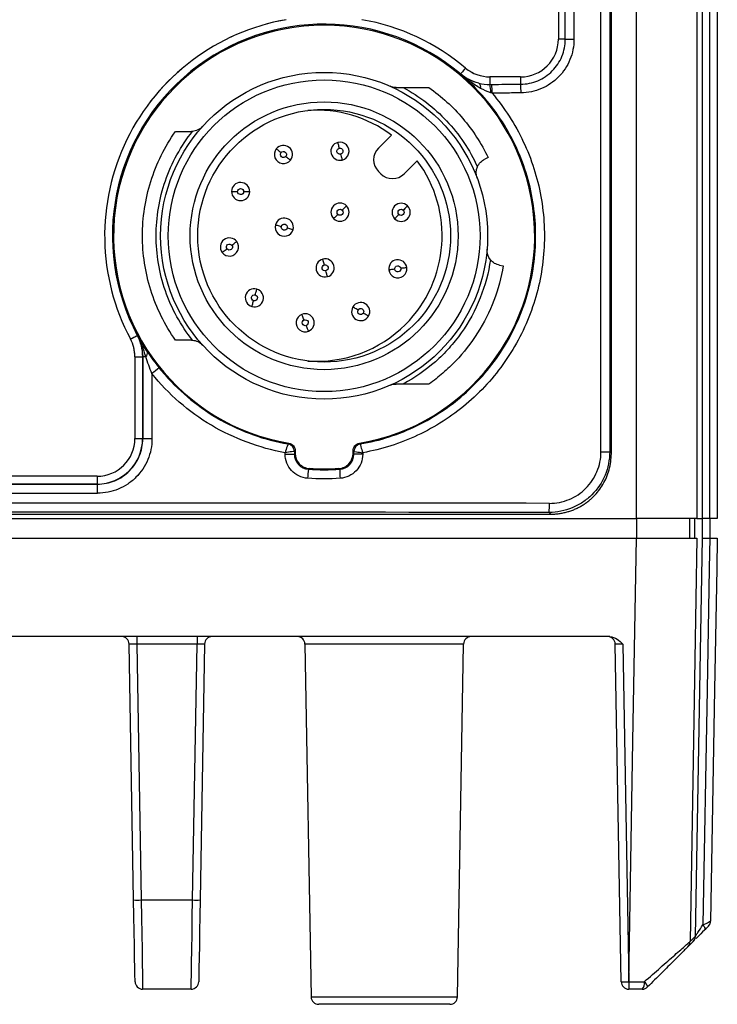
# Model space of a CAD drawing. Header units: millimetres. Extents: x 10 to 272, y 8 to 208.
# Tile 40 of 45: x 169 to 180, y 88 to 104. Entities that reach past the tile are written whole.
import ezdxf

# ---------------------------------------------------------------- set-up
doc = ezdxf.new("R2010")
doc.units = ezdxf.units.MM
doc.linetypes.add('HIDDEN', pattern=[1.905, 1.27, -0.635])

msp = doc.modelspace()

# ---------------------------------------------------------------- linework, layer by layer
at = {"color": 7, "linetype": 'Continuous', "lineweight": 25}
for p, q in [((178.798, 96.254), (178.798, 108.079)), ((179.798, 108.079), (179.798, 96.254)), ((179.887, 96.254), (179.887, 108.079)), ((180.009, 96.254), (180.009, 108.079)), ((180.133, 108.079), (180.133, 96.254)), ((178.384, 97.329), (178.384, 107.079)), ((178.212, 97.357), (178.212, 107.051)), ((178.356, 107.051), (178.356, 97.357)), ((177.509, 106.829), (177.509, 104.179)), ((177.623, 104.176), (177.623, 106.831)), ((177.766, 106.831), (177.766, 104.176)), ((177.623, 104.176), (177.509, 104.176)), ((177.623, 104.176), (177.766, 104.176)), ((176.378, 103.554), (176.378, 103.43)), ((176.884, 103.554), (176.379, 103.554)), ((176.886, 103.554), (176.886, 103.433)), ((174.539, 102.378), (174.753, 102.593)), ((176.348, 102.22), (176.293, 102.194)), ((175.178, 102.168), (174.963, 101.954)), ((174.574, 101.954), (174.539, 101.989)), ((176.539, 100.444), (176.599, 100.434)), ((170.515, 98.929), (170.515, 97.579)), ((170.515, 98.929), (170.643, 98.929)), ((170.643, 98.929), (170.643, 97.576)), ((170.644, 97.575), (170.644, 98.93)), ((170.695, 98.93), (170.644, 98.93)), ((170.797, 98.651), (170.797, 97.575)), ((170.515, 97.576), (170.643, 97.576)), ((170.643, 97.576), (170.644, 97.575)), ((170.797, 97.575), (170.644, 97.575)), ((172.995, 97.32), (172.995, 97.344)), ((172.995, 97.32), (173.148, 97.32)), ((173.148, 97.365), (173.148, 97.32)), ((173.162, 97.376), (173.162, 97.333)), ((174.118, 97.333), (174.118, 97.376)), ((174.132, 97.32), (174.132, 97.365)), ((174.278, 97.32), (174.132, 97.32)), ((174.278, 97.344), (174.278, 97.32)), ((178.212, 97.357), (178.356, 97.357)), ((178.356, 97.357), (178.384, 97.329)), ((169.893, 96.826), (160.125, 96.826)), ((169.89, 96.954), (160.128, 96.954)), ((169.893, 96.954), (169.893, 96.826)), ((169.894, 96.824), (169.893, 96.826)), ((152.634, 96.329), (177.384, 96.329)), ((177.384, 96.329), (177.355, 96.357)), ((177.384, 96.329), (177.384, 96.329)), ((151.219, 96.254), (178.798, 96.254)), ((179.798, 96.254), (178.798, 96.254)), ((178.805, 95.929), (178.805, 96.254)), ((179.68, 95.929), (179.68, 96.254)), ((179.762, 95.929), (179.762, 96.254)), ((179.798, 96.254), (179.887, 96.254)), ((179.884, 96.254), (179.884, 95.929)), ((180.009, 96.254), (179.887, 96.254)), ((180.008, 96.254), (180.008, 95.929)), ((180.133, 96.254), (180.009, 96.254)), ((151.219, 95.929), (178.798, 95.929)), ((179.772, 89.348), (179.887, 95.929)), ((178.358, 94.304), (151.659, 94.304)), ((170.545, 94.304), (170.545, 94.181)), ((171.541, 94.304), (171.541, 94.181)), ((170.494, 89.953), (170.42, 94.181)), ((171.541, 94.181), (170.545, 94.181)), ((170.545, 94.181), (170.619, 89.953)), ((171.467, 89.953), (171.541, 94.181)), ((171.666, 94.181), (171.592, 89.953)), ((173.323, 94.181), (173.425, 88.352)), ((175.944, 94.181), (173.323, 94.181)), ((175.842, 88.352), (175.944, 94.181)), ((178.546, 88.602), (178.448, 94.181)), ((178.573, 94.181), (178.671, 88.602)), ((170.619, 89.953), (171.467, 89.953)), ((179.735, 89.268), (179.647, 89.18)), ((178.671, 88.602), (178.673, 88.602)), ((178.671, 88.602), (178.671, 88.479)), ((178.673, 88.602), (178.673, 88.479)), ((171.443, 88.479), (170.642, 88.479)), ((173.425, 88.352), (175.842, 88.352)), ((178.673, 88.479), (178.671, 88.479)), ((175.717, 88.229), (173.55, 88.229))]:
    msp.add_line(p, q, dxfattribs=at)
at = {"color": 7, "linetype": 'HIDDEN', "lineweight": 18}
for p, q in [((177.509, 106.829), (177.509, 104.179)), ((176.884, 103.554), (176.379, 103.554)), ((170.515, 98.929), (170.515, 97.579)), ((169.89, 96.954), (160.128, 96.954))]:
    msp.add_line(p, q, dxfattribs=at)
at = {"color": 7, "linetype": 'Continuous', "lineweight": 25, "flags": 128}
for points in [[(175.976, 103.7), (175.972, 103.695), (175.954, 103.674), (175.938, 103.654), (175.923, 103.637), (175.911, 103.623), (175.902, 103.612), (175.896, 103.605), (175.894, 103.603)], [(175.892, 103.599), (175.894, 103.601), (175.894, 103.603)], [(172.85, 102.365), (172.852, 102.364), (172.856, 102.36), (172.863, 102.355), (172.873, 102.347), (172.885, 102.338), (172.898, 102.327), (172.913, 102.315), (172.928, 102.303)], [(173.865, 102.472), (173.865, 102.47), (173.867, 102.464), (173.869, 102.455), (173.872, 102.443), (173.876, 102.428), (173.88, 102.412), (173.884, 102.393), (173.889, 102.375)], [(173.007, 102.241), (173.022, 102.229), (173.037, 102.217), (173.05, 102.206), (173.062, 102.197), (173.072, 102.189), (173.079, 102.184), (173.084, 102.18), (173.085, 102.179)], [(173.913, 102.278), (173.918, 102.259), (173.923, 102.24), (173.927, 102.224), (173.93, 102.209), (173.933, 102.197), (173.936, 102.188), (173.937, 102.182), (173.937, 102.181)], [(172.111, 101.661), (172.113, 101.661), (172.119, 101.661), (172.128, 101.661), (172.14, 101.661), (172.156, 101.661), (172.173, 101.66), (172.192, 101.66), (172.211, 101.66)], [(172.311, 101.659), (172.331, 101.658), (172.349, 101.658), (172.367, 101.658), (172.382, 101.658), (172.394, 101.658), (172.404, 101.657), (172.409, 101.657), (172.411, 101.657)], [(174.009, 101.424), (174.007, 101.422), (174.003, 101.418), (173.997, 101.412), (173.988, 101.403), (173.977, 101.392), (173.965, 101.38), (173.952, 101.367), (173.938, 101.353)], [(175.017, 101.422), (175.016, 101.421), (175.012, 101.417), (175.005, 101.41), (174.996, 101.402), (174.986, 101.391), (174.973, 101.379), (174.96, 101.365), (174.946, 101.352)], [(173.867, 101.282), (173.853, 101.269), (173.84, 101.255), (173.828, 101.243), (173.817, 101.232), (173.808, 101.224), (173.802, 101.217), (173.798, 101.213), (173.797, 101.212)], [(174.876, 101.281), (174.862, 101.267), (174.849, 101.254), (174.836, 101.242), (174.826, 101.231), (174.817, 101.222), (174.81, 101.216), (174.806, 101.212), (174.805, 101.21)], [(172.838, 101.11), (172.839, 101.109), (172.845, 101.108), (172.854, 101.106), (172.866, 101.102), (172.88, 101.098), (172.897, 101.094), (172.915, 101.089), (172.934, 101.084)], [(173.031, 101.058), (173.05, 101.053), (173.068, 101.048), (173.084, 101.044), (173.099, 101.04), (173.111, 101.037), (173.12, 101.034), (173.125, 101.033), (173.127, 101.032)], [(172.116, 100.773), (172.131, 100.784), (172.146, 100.796), (172.16, 100.806), (172.172, 100.815), (172.182, 100.823), (172.19, 100.828), (172.194, 100.832), (172.196, 100.833)], [(171.956, 100.653), (171.957, 100.654), (171.962, 100.657), (171.969, 100.663), (171.979, 100.67), (171.991, 100.679), (172.005, 100.69), (172.02, 100.701), (172.036, 100.713)], [(173.643, 100.446), (173.638, 100.465), (173.633, 100.483), (173.629, 100.499), (173.625, 100.514), (173.622, 100.526), (173.619, 100.535), (173.618, 100.541), (173.617, 100.542)], [(175.006, 100.402), (175.004, 100.402), (174.998, 100.401), (174.989, 100.4), (174.977, 100.398), (174.962, 100.396), (174.944, 100.394), (174.926, 100.392), (174.907, 100.389)], [(173.695, 100.253), (173.694, 100.254), (173.693, 100.26), (173.691, 100.269), (173.687, 100.281), (173.683, 100.296), (173.679, 100.312), (173.674, 100.33), (173.669, 100.349)], [(174.807, 100.376), (174.788, 100.374), (174.769, 100.371), (174.752, 100.369), (174.737, 100.367), (174.725, 100.366), (174.716, 100.364), (174.71, 100.364), (174.708, 100.363)], [(172.502, 99.952), (172.507, 99.97), (172.512, 99.989), (172.517, 100.005), (172.521, 100.02), (172.524, 100.032), (172.526, 100.041), (172.528, 100.046), (172.528, 100.048)], [(172.448, 99.759), (172.449, 99.761), (172.45, 99.766), (172.453, 99.775), (172.456, 99.787), (172.46, 99.802), (172.465, 99.818), (172.47, 99.836), (172.475, 99.855)], [(174.201, 99.701), (174.184, 99.711), (174.168, 99.721), (174.153, 99.729), (174.14, 99.737), (174.129, 99.743), (174.121, 99.748), (174.116, 99.751), (174.115, 99.752)], [(173.309, 99.537), (173.301, 99.555), (173.294, 99.573), (173.288, 99.589), (173.282, 99.603), (173.277, 99.614), (173.274, 99.623), (173.272, 99.628), (173.271, 99.63)], [(174.374, 99.601), (174.372, 99.602), (174.367, 99.604), (174.359, 99.609), (174.348, 99.615), (174.335, 99.623), (174.32, 99.632), (174.304, 99.641), (174.287, 99.651)], [(173.384, 99.352), (173.383, 99.354), (173.381, 99.359), (173.378, 99.367), (173.373, 99.379), (173.367, 99.393), (173.361, 99.409), (173.354, 99.426), (173.346, 99.444)], [(170.442, 99.222), (170.447, 99.225), (170.472, 99.239), (170.495, 99.251), (170.515, 99.261), (170.531, 99.27), (170.544, 99.277), (170.551, 99.281), (170.554, 99.282)], [(170.554, 99.282), (170.555, 99.283), (170.556, 99.283)], [(170.644, 98.93), (170.643, 98.93), (170.643, 98.929)], [(173.045, 97.488), (173.046, 97.49), (173.058, 97.5)], [(174.222, 97.5), (174.227, 97.496), (174.236, 97.488)], [(173.162, 97.376), (173.154, 97.37), (173.148, 97.365)], [(173.148, 97.32), (173.154, 97.325), (173.162, 97.333)], [(174.132, 97.365), (174.126, 97.369), (174.118, 97.376)], [(174.118, 97.333), (174.127, 97.325), (174.132, 97.32)], [(173.396, 97.083), (173.386, 97.075), (173.381, 97.071)], [(173.899, 97.07), (173.892, 97.076), (173.884, 97.083)], [(178.673, 88.602), (178.741, 92.579), (178.798, 95.929)], [(179.798, 95.929), (179.764, 93.929), (179.684, 89.266)], [(180.009, 95.929), (180, 95.429), (179.965, 93.429), (179.897, 89.541)], [(180.133, 95.929), (180.124, 95.429), (180.089, 93.429), (180.023, 89.605)], [(170.517, 88.602), (170.517, 88.627), (170.515, 88.704), (170.513, 88.828), (170.51, 88.996), (170.507, 89.2), (170.503, 89.434), (170.498, 89.688), (170.494, 89.953)], [(170.619, 89.953), (170.623, 89.664), (170.628, 89.387), (170.632, 89.132), (170.635, 88.909), (170.638, 88.726), (170.64, 88.59), (170.642, 88.507), (170.642, 88.479)], [(171.443, 88.479), (171.444, 88.507), (171.445, 88.59), (171.447, 88.726), (171.45, 88.909), (171.454, 89.132), (171.458, 89.387), (171.462, 89.664), (171.467, 89.953)], [(171.592, 89.953), (171.587, 89.688), (171.583, 89.434), (171.579, 89.2), (171.575, 88.996), (171.572, 88.828), (171.57, 88.704), (171.569, 88.627), (171.568, 88.602)], [(179.897, 89.541), (179.907, 89.527), (179.915, 89.514), (179.921, 89.501), (179.926, 89.489), (179.928, 89.478), (179.928, 89.469), (179.927, 89.461), (179.923, 89.455)]]:
    msp.add_lwpolyline(points, dxfattribs=at)
at = {"color": 7, "linetype": 'Continuous', "lineweight": 25}
for radius in [2.7, 2.575, 2.213, 2.088]:
    msp.add_circle((173.64, 100.929), radius, dxfattribs=at)
for centre, radius, start, end in [((173.64, 100.929), 3.625, 99.9282, 208.0725), ((173.64, 100.929), 3.625, 49.8808, 80.0718), ((173.64, 100.929), 3.497, 49.8676, 208.0815), ((173.64, 100.929), 3.478, 279.6388, 260.3612), ((176.884, 104.179), 0.625, 270, 0), ((176.379, 104.179), 0.625, 229.8808, 270), ((176.143, 103.382), 0.0837, 347.9123, 53.2254), ((175.794, 103.3), 0.598, 359.2327, 12.5648), ((174.692, 103.296), 1.722, 359.6462, 4.4948), ((175.079, 103.292), 1.813, 359.9292, 4.4584), ((173.514, 100.929), 2.075, 53.3129, 93.9316), ((172.968, 102.272), 0.15, 141.625, 321.625), ((172.968, 102.272), 0.15, 321.625, 141.625), ((173.901, 102.326), 0.15, 104, 284), ((173.901, 102.326), 0.15, 284, 104), ((174.733, 102.184), 0.275, 135, 225), ((173.514, 100.929), 2.075, 315, 36.6871), ((174.769, 102.149), 0.275, 225, 315), ((172.261, 101.659), 0.15, 359.25, 179.25), ((172.261, 101.659), 0.15, 179.25, 359.25), ((173.903, 101.318), 0.15, 45, 225), ((173.903, 101.318), 0.15, 225, 45), ((174.911, 101.316), 0.15, 45, 225), ((174.911, 101.316), 0.15, 225, 45), ((172.982, 101.071), 0.15, 345, 165), ((172.982, 101.071), 0.15, 165, 345), ((172.076, 100.743), 0.15, 36.875, 216.875), ((172.076, 100.743), 0.15, 216.875, 36.875), ((173.656, 100.398), 0.15, 105, 285), ((173.656, 100.398), 0.15, 285, 105), ((174.857, 100.383), 0.15, 7.375, 187.375), ((174.857, 100.383), 0.15, 187.375, 7.375), ((172.488, 99.903), 0.15, 74.5, 254.5), ((172.488, 99.903), 0.15, 254.5, 74.5), ((174.244, 99.676), 0.15, 149.75, 329.75), ((174.244, 99.676), 0.15, 329.75, 149.75), ((173.328, 99.491), 0.15, 112.125, 292.125), ((173.328, 99.491), 0.15, 292.125, 112.125), ((173.514, 100.929), 2.075, 266.0299, 315), ((169.89, 98.929), 0.625, 0, 28.0725), ((170.644, 98.991), 0.0795, 309.5296, 15.2811), ((173.059, 95.888), 3.571, 126.8692, 129.309), ((169.89, 97.579), 0.625, 270, 0), ((173.023, 97.365), 0.125, 0.0159, 80.167), ((173.023, 97.365), 0.125, 0.015, 80.1294), ((174.257, 97.365), 0.125, 99.8414, 179.9835), ((174.257, 97.364), 0.125, 99.8759, 179.9402), ((174.894, 96.855), 1.528, 171.8798, 177.5163), ((173.64, 100.929), 3.853, 266.3661, 273.6339), ((175.328, 97.052), 1.43, 179.2687, 185.2727), ((167.299, 96.71), 2.598, 359.2076, 2.516), ((176.329, 96.472), 1.032, 353.6539, 1.9925), ((170.295, 94.179), 0.125, 1, 90), ((171.791, 94.179), 0.125, 90, 179), ((173.198, 94.179), 0.125, 1, 90), ((176.069, 94.179), 0.125, 90, 179), ((178.323, 94.179), 0.125, 1, 90), ((170.556, 91.743), 1.791, 268.001, 271.999), ((171.529, 91.743), 1.791, 268.001, 271.999), ((179.898, 89.607), 0.125, 315.0016, 358.9996), ((179.645, 89.354), 0.125, 315.0002, 358.9999), ((179.647, 89.356), 0.125, 315, 355.4367), ((179.559, 89.268), 0.125, 315.0037, 359.0205), ((170.642, 88.604), 0.125, 181, 270), ((171.443, 88.604), 0.125, 270, 359), ((178.608, 90.392), 1.791, 268.001, 271.999), ((178.671, 88.604), 0.125, 181, 270), ((178.782, 88.573), 0.147, 319.9526, 11.0372), ((178.894, 88.604), 0.125, 270, 315), ((178.831, 88.476), 0.157, 14.3906, 52.5982), ((173.55, 88.354), 0.125, 181, 270), ((175.717, 88.354), 0.125, 270, 359)]:
    msp.add_arc(centre, radius, start, end, dxfattribs=at)
at = {"color": 7, "linetype": 'HIDDEN', "lineweight": 18}
for centre, radius, start, end in [((173.64, 100.929), 3.625, 99.9282, 208.0725), ((173.64, 100.929), 3.625, 49.8808, 80.0718), ((176.884, 104.179), 0.625, 270, 0), ((176.379, 104.179), 0.625, 229.8808, 270), ((169.89, 98.929), 0.625, 0, 28.0725), ((169.89, 97.579), 0.625, 270, 0)]:
    msp.add_arc(centre, radius, start, end, dxfattribs=at)
at = {"color": 7, "linetype": 'Continuous', "lineweight": 25}
for centre, major_axis, ratio, start_param, end_param in [((169.892, 97.576), (0.53, -0.53), 0.999817, 5.497939, 7.068431), ((165.009, 102.494), (324.85, 0), 0.017455, 4.697349, 4.727429), ((165.009, 102.344), (325, 0), 0.017447, 4.697349, 4.727429), ((165.009, 90.841), (325, 0), 0.017447, 1.53278, 1.608812), ((165.009, 90.691), (324.85, 0), 0.017455, 1.53278, 1.608812), ((170.545, 94.179), (0.125, -0.002), 0.017429, 1.57171, 3.142201), ((171.54, 94.179), (0.125, 0.002), 0.017429, 6.282577, 7.853068), ((178.573, 94.179), (0.125, -0.002), 0.017429, 1.57171, 3.142201)]:
    msp.add_ellipse(centre, major_axis=major_axis, ratio=ratio, start_param=start_param, end_param=end_param, dxfattribs=at)
for points, knots in [([(176.886, 103.433), (176.984, 103.434), (177.08, 103.453), (177.258, 103.529), (177.34, 103.584), (177.476, 103.722), (177.53, 103.803), (177.586, 103.938), (177.6, 103.985), (177.618, 104.079), (177.623, 104.127), (177.623, 104.176)], [0, 0, 0, 0, 0.25, 0.25, 0.5, 0.5, 0.75, 0.75, 0.875, 0.875, 1, 1, 1, 1]), ([(177.766, 104.176), (177.766, 104.118), (177.76, 104.061), (177.738, 103.949), (177.722, 103.893), (177.678, 103.786), (177.651, 103.736), (177.588, 103.64), (177.552, 103.595), (177.471, 103.512), (177.426, 103.475), (177.331, 103.411), (177.281, 103.383), (177.122, 103.315), (177.008, 103.291), (176.892, 103.29)], [0, 0, 0, 0, 0.125, 0.125, 0.25, 0.25, 0.375, 0.375, 0.5, 0.5, 0.625, 0.625, 0.75, 0.75, 1, 1, 1, 1]), ([(174.236, 97.488), (174.564, 97.544), (174.877, 97.646), (175.324, 97.864), (175.468, 97.948), (175.74, 98.133), (175.869, 98.234), (176.113, 98.456), (176.229, 98.577), (176.439, 98.832), (176.535, 98.966), (176.706, 99.246), (176.783, 99.393), (176.914, 99.699), (176.969, 99.854), (177.055, 100.171), (177.087, 100.333), (177.128, 100.661), (177.136, 100.828), (177.13, 101.16), (177.115, 101.326), (177.062, 101.653), (176.986, 101.974), (176.866, 102.28), (176.723, 102.58), (176.641, 102.725), (176.459, 102.999), (176.359, 103.129), (176.139, 103.375), (176.02, 103.491), (175.892, 103.599)], [0, 0, 0, 0, 0.125, 0.125, 0.1875, 0.1875, 0.25, 0.25, 0.3125, 0.3125, 0.375, 0.375, 0.4375, 0.4375, 0.5, 0.5, 0.5625, 0.5625, 0.625, 0.625, 0.6875, 0.6875, 0.75, 0.8125, 0.8125, 0.875, 0.875, 0.9375, 0.9375, 1, 1, 1, 1]), ([(176.225, 103.365), (176.165, 103.398), (176.107, 103.436), (175.997, 103.514), (175.944, 103.556), (175.892, 103.599)], [0, 0, 0, 0, 0.5, 0.5, 1, 1, 1, 1]), ([(176.193, 103.449), (176.133, 103.464), (176.078, 103.485), (175.979, 103.535), (175.934, 103.564), (175.892, 103.599)], [0, 0, 0, 0, 0.5, 0.5, 1, 1, 1, 1]), ([(176.193, 103.449), (176.138, 103.463), (176.085, 103.484), (175.985, 103.535), (175.938, 103.566), (175.894, 103.603)], [0, 0, 0, 0, 0.5, 0.5, 1, 1, 1, 1]), ([(174.828, 103.379), (174.852, 103.379), (174.876, 103.379), (174.9, 103.379), (174.915, 103.379), (174.929, 103.379), (174.943, 103.379)], [0, 0, 0, 0, 0.0001495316, 0.0001495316, 0.0001495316, 0.000238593, 0.000238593, 0.000238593, 0.000238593]), ([(174.943, 103.379), (175.079, 103.306), (175.209, 103.223), (175.451, 103.037), (175.561, 102.937), (175.869, 102.609), (176.044, 102.349), (176.171, 102.067)], [0, 0, 0, 0, 0.25, 0.25, 0.5, 0.5, 1, 1, 1, 1]), ([(174.943, 103.379), (174.999, 103.379), (175.054, 103.379), (175.109, 103.379), (175.153, 103.379), (175.197, 103.379), (175.24, 103.379), (175.284, 103.379), (175.328, 103.379), (175.371, 103.379)], [0, 0, 0, 0, 0.0003472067, 0.0003472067, 0.0003472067, 0.0006241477, 0.0006241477, 0.0006241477, 0.0009011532, 0.0009011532, 0.0009011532, 0.0009011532]), ([(175.371, 103.379), (175.476, 103.305), (175.575, 103.224), (175.761, 103.054), (175.848, 102.964), (176.094, 102.673), (176.236, 102.455), (176.348, 102.22)], [0, 0, 0, 0, 0.25, 0.25, 0.5, 0.5, 1, 1, 1, 1]), ([(176.408, 103.431), (176.483, 103.431), (176.557, 103.431), (176.631, 103.432), (176.716, 103.432), (176.801, 103.432), (176.886, 103.433)], [0, 0, 0, 0, 0.0004456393, 0.0004456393, 0.0004456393, 0.0009562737, 0.0009562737, 0.0009562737, 0.0009562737]), ([(176.414, 103.285), (176.517, 103.163), (176.611, 103.036), (176.784, 102.769), (176.862, 102.628), (177.066, 102.194), (177.163, 101.893), (177.248, 101.423), (177.266, 101.262), (177.282, 100.943), (177.279, 100.783), (177.239, 100.304), (177.171, 99.995), (177.009, 99.546), (176.945, 99.398), (176.799, 99.115), (176.717, 98.98), (176.536, 98.72), (176.437, 98.595), (176.222, 98.359), (176.107, 98.248), (175.865, 98.043), (175.737, 97.949), (175.47, 97.778), (175.329, 97.7), (174.896, 97.496), (174.594, 97.4), (174.278, 97.344)], [0, 0, 0, 0, 0.0625, 0.0625, 0.125, 0.125, 0.25, 0.25, 0.3125, 0.3125, 0.375, 0.375, 0.5, 0.5, 0.5625, 0.5625, 0.625, 0.625, 0.6875, 0.6875, 0.75, 0.75, 0.8125, 0.8125, 0.875, 0.875, 1, 1, 1, 1]), ([(176.892, 103.29), (176.807, 103.289), (176.722, 103.288), (176.637, 103.287), (176.562, 103.286), (176.488, 103.286), (176.414, 103.285)], [0, 0, 0, 0, 0.0005111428, 0.0005111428, 0.0005111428, 0.0009572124, 0.0009572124, 0.0009572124, 0.0009572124]), ([(171.185, 99.204), (171.01, 99.454), (170.87, 99.736), (170.685, 100.325), (170.64, 100.631), (170.64, 101.226), (170.685, 101.533), (170.87, 102.122), (171.01, 102.404), (171.185, 102.654)], [0, 0, 0, 0, 0.25, 0.25, 0.5, 0.5, 0.75, 0.75, 1, 1, 1, 1]), ([(171.467, 99.203), (171.275, 99.444), (171.121, 99.723), (170.916, 100.315), (170.865, 100.627), (170.865, 101.23), (170.916, 101.542), (171.121, 102.134), (171.275, 102.414), (171.467, 102.654)], [0, 0, 0, 0, 0.25, 0.25, 0.5, 0.5, 0.75, 0.75, 1, 1, 1, 1]), ([(171.185, 102.654), (171.229, 102.654), (171.273, 102.654), (171.317, 102.654), (171.361, 102.654), (171.405, 102.654), (171.449, 102.654)], [0, 0, 0, 0, 0.0002882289, 0.0002882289, 0.0002882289, 0.0005764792, 0.0005764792, 0.0005764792, 0.0005764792]), ([(173.913, 102.278), (173.887, 102.271), (173.859, 102.287), (173.846, 102.341), (173.862, 102.368), (173.889, 102.375)], [0, 0, 0, 0, 0.5, 0.5, 1, 1, 1, 1]), ([(173.889, 102.375), (173.916, 102.381), (173.943, 102.365), (173.956, 102.311), (173.94, 102.284), (173.913, 102.278)], [0, 0, 0, 0, 0.5, 0.5, 1, 1, 1, 1]), ([(173.007, 102.241), (172.99, 102.219), (172.958, 102.216), (172.915, 102.25), (172.911, 102.281), (172.928, 102.303)], [0, 0, 0, 0, 0.5, 0.5, 1, 1, 1, 1]), ([(172.928, 102.303), (172.946, 102.325), (172.977, 102.328), (173.02, 102.294), (173.024, 102.263), (173.007, 102.241)], [0, 0, 0, 0, 0.5, 0.5, 1, 1, 1, 1]), ([(172.211, 101.66), (172.212, 101.688), (172.234, 101.71), (172.289, 101.709), (172.312, 101.686), (172.311, 101.659)], [0, 0, 0, 0, 0.5, 0.5, 1, 1, 1, 1]), ([(172.311, 101.659), (172.311, 101.631), (172.288, 101.609), (172.233, 101.61), (172.211, 101.632), (172.211, 101.66)], [0, 0, 0, 0, 0.5, 0.5, 1, 1, 1, 1]), ([(173.867, 101.282), (173.848, 101.302), (173.848, 101.334), (173.887, 101.373), (173.918, 101.373), (173.938, 101.353)], [0, 0, 0, 0, 0.5, 0.5, 1, 1, 1, 1]), ([(174.876, 101.281), (174.856, 101.3), (174.856, 101.332), (174.895, 101.371), (174.927, 101.371), (174.946, 101.352)], [0, 0, 0, 0, 0.5, 0.5, 1, 1, 1, 1]), ([(173.938, 101.353), (173.957, 101.334), (173.957, 101.302), (173.918, 101.263), (173.887, 101.263), (173.867, 101.282)], [0, 0, 0, 0, 0.5, 0.5, 1, 1, 1, 1]), ([(174.946, 101.352), (174.966, 101.332), (174.966, 101.3), (174.927, 101.261), (174.895, 101.261), (174.876, 101.281)], [0, 0, 0, 0, 0.5, 0.5, 1, 1, 1, 1]), ([(173.031, 101.058), (173.024, 101.032), (172.996, 101.016), (172.943, 101.03), (172.927, 101.057), (172.934, 101.084)], [0, 0, 0, 0, 0.5, 0.5, 1, 1, 1, 1]), ([(172.934, 101.084), (172.941, 101.111), (172.969, 101.127), (173.022, 101.112), (173.038, 101.085), (173.031, 101.058)], [0, 0, 0, 0, 0.5, 0.5, 1, 1, 1, 1]), ([(172.036, 100.713), (172.019, 100.735), (172.024, 100.766), (172.068, 100.799), (172.099, 100.795), (172.116, 100.773)], [0, 0, 0, 0, 0.5, 0.5, 1, 1, 1, 1]), ([(172.116, 100.773), (172.132, 100.751), (172.128, 100.719), (172.084, 100.686), (172.052, 100.691), (172.036, 100.713)], [0, 0, 0, 0, 0.5, 0.5, 1, 1, 1, 1]), ([(173.669, 100.349), (173.642, 100.342), (173.615, 100.358), (173.601, 100.411), (173.616, 100.439), (173.643, 100.446)], [0, 0, 0, 0, 0.5, 0.5, 1, 1, 1, 1]), ([(173.643, 100.446), (173.67, 100.453), (173.697, 100.437), (173.711, 100.384), (173.696, 100.356), (173.669, 100.349)], [0, 0, 0, 0, 0.5, 0.5, 1, 1, 1, 1]), ([(174.807, 100.376), (174.804, 100.404), (174.823, 100.429), (174.878, 100.436), (174.903, 100.416), (174.907, 100.389)], [0, 0, 0, 0, 0.5, 0.5, 1, 1, 1, 1]), ([(176.386, 100.532), (176.356, 100.318), (176.299, 100.105), (176.136, 99.696), (176.03, 99.502), (175.842, 99.236), (175.774, 99.152), (175.632, 98.994), (175.557, 98.919), (175.317, 98.707), (175.137, 98.582), (174.943, 98.479)], [0, 0, 0, 0, 0.25, 0.25, 0.5, 0.5, 0.625, 0.625, 0.75, 0.75, 1, 1, 1, 1]), ([(176.599, 100.434), (176.566, 100.239), (176.514, 100.045), (176.371, 99.671), (176.281, 99.492), (176.068, 99.156), (175.946, 99), (175.746, 98.79), (175.677, 98.724), (175.529, 98.596), (175.452, 98.536), (175.371, 98.479)], [0, 0, 0, 0, 0.25, 0.25, 0.5, 0.5, 0.75, 0.75, 0.875, 0.875, 1, 1, 1, 1]), ([(176.539, 100.444), (176.51, 100.449), (176.482, 100.458), (176.43, 100.488), (176.406, 100.508), (176.386, 100.532)], [0, 0, 0, 0, 0.5, 0.5, 1, 1, 1, 1]), ([(174.907, 100.389), (174.91, 100.362), (174.891, 100.337), (174.836, 100.33), (174.811, 100.349), (174.807, 100.376)], [0, 0, 0, 0, 0.5, 0.5, 1, 1, 1, 1]), ([(172.475, 99.855), (172.448, 99.863), (172.433, 99.89), (172.448, 99.943), (172.475, 99.959), (172.502, 99.952)], [0, 0, 0, 0, 0.5, 0.5, 1, 1, 1, 1]), ([(172.502, 99.952), (172.528, 99.944), (172.544, 99.917), (172.529, 99.864), (172.502, 99.848), (172.475, 99.855)], [0, 0, 0, 0, 0.5, 0.5, 1, 1, 1, 1]), ([(174.287, 99.651), (174.273, 99.627), (174.243, 99.619), (174.195, 99.647), (174.187, 99.678), (174.201, 99.701)], [0, 0, 0, 0, 0.5, 0.5, 1, 1, 1, 1]), ([(174.201, 99.701), (174.215, 99.725), (174.246, 99.733), (174.293, 99.706), (174.301, 99.675), (174.287, 99.651)], [0, 0, 0, 0, 0.5, 0.5, 1, 1, 1, 1]), ([(173.346, 99.444), (173.321, 99.434), (173.292, 99.446), (173.271, 99.498), (173.283, 99.527), (173.309, 99.537)], [0, 0, 0, 0, 0.5, 0.5, 1, 1, 1, 1]), ([(173.309, 99.537), (173.334, 99.547), (173.364, 99.535), (173.384, 99.484), (173.372, 99.455), (173.346, 99.444)], [0, 0, 0, 0, 0.5, 0.5, 1, 1, 1, 1]), ([(170.554, 99.282), (170.583, 99.228), (170.606, 99.17), (170.635, 99.052), (170.643, 98.991), (170.643, 98.929)], [0, 0, 0, 0, 0.5, 0.5, 1, 1, 1, 1]), ([(170.695, 98.93), (170.677, 98.991), (170.657, 99.052), (170.612, 99.169), (170.586, 99.227), (170.556, 99.283)], [0, 0, 0, 0, 0.5, 0.5, 1, 1, 1, 1]), ([(171.449, 99.204), (171.405, 99.204), (171.361, 99.204), (171.317, 99.204), (171.273, 99.204), (171.229, 99.204), (171.185, 99.204)], [0, 0, 0, 0, 0.0002918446, 0.0002918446, 0.0002918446, 0.0005837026, 0.0005837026, 0.0005837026, 0.0005837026]), ([(170.797, 98.651), (170.778, 98.698), (170.76, 98.744), (170.726, 98.837), (170.71, 98.884), (170.695, 98.93)], [0, 0, 0, 0, 0.5, 0.5, 1, 1, 1, 1]), ([(170.721, 99.012), (170.749, 98.969), (170.781, 98.924), (170.846, 98.835), (170.88, 98.79), (170.916, 98.745)], [0, 0, 0, 0, 0.5, 0.5, 1, 1, 1, 1]), ([(172.995, 97.344), (172.779, 97.383), (172.57, 97.44), (172.164, 97.592), (171.965, 97.686), (171.59, 97.909), (171.413, 98.038), (171.083, 98.325), (170.933, 98.482), (170.797, 98.651)], [0, 0, 0, 0, 0.25, 0.25, 0.5, 0.5, 0.75, 0.75, 1, 1, 1, 1]), ([(171.012, 98.63), (171.142, 98.482), (171.285, 98.344), (171.594, 98.093), (171.758, 97.981), (172.105, 97.787), (172.286, 97.705), (172.657, 97.573), (172.848, 97.522), (173.045, 97.488)], [0, 0, 0, 0, 0.25, 0.25, 0.5, 0.5, 0.75, 0.75, 1, 1, 1, 1]), ([(174.943, 98.479), (174.928, 98.479), (174.913, 98.479), (174.898, 98.479), (174.875, 98.479), (174.852, 98.479), (174.828, 98.479)], [0.0002003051, 0.0002003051, 0.0002003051, 0.0002003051, 0.0002926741, 0.0002926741, 0.0002926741, 0.0004358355, 0.0004358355, 0.0004358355, 0.0004358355]), ([(169.894, 96.824), (169.944, 96.825), (169.993, 96.829), (170.088, 96.848), (170.136, 96.863), (170.227, 96.9), (170.27, 96.923), (170.351, 96.978), (170.39, 97.01), (170.493, 97.113), (170.549, 97.197), (170.624, 97.377), (170.644, 97.476), (170.644, 97.575)], [0, 0, 0, 0, 0.125, 0.125, 0.25, 0.25, 0.375, 0.375, 0.5, 0.5, 0.75, 0.75, 1, 1, 1, 1]), ([(170.797, 97.575), (170.797, 97.456), (170.773, 97.338), (170.683, 97.121), (170.616, 97.021), (170.491, 96.896), (170.445, 96.859), (170.347, 96.793), (170.295, 96.766), (170.186, 96.721), (170.129, 96.703), (170.014, 96.68), (169.956, 96.675), (169.897, 96.675)], [0, 0, 0, 0, 0.25, 0.25, 0.5, 0.5, 0.625, 0.625, 0.75, 0.75, 0.875, 0.875, 1, 1, 1, 1]), ([(173.045, 97.488), (173.043, 97.488), (173.037, 97.472), (173.019, 97.418), (173.007, 97.381), (172.995, 97.344)], [0, 0, 0, 0, 0.5, 0.5, 1, 1, 1, 1]), ([(173.058, 97.5), (173.087, 97.495), (173.113, 97.479), (173.151, 97.434), (173.162, 97.406), (173.162, 97.376)], [0, 0, 0, 0, 0.5, 0.5, 1, 1, 1, 1]), ([(174.118, 97.376), (174.118, 97.406), (174.129, 97.434), (174.167, 97.479), (174.193, 97.495), (174.222, 97.5)], [0, 0, 0, 0, 0.5, 0.5, 1, 1, 1, 1]), ([(174.236, 97.488), (174.235, 97.486), (174.239, 97.469), (174.255, 97.416), (174.266, 97.38), (174.278, 97.344)], [0, 0, 0, 0, 0.5, 0.5, 1, 1, 1, 1]), ([(173.148, 97.365), (173.147, 97.365), (173.129, 97.363), (173.072, 97.355), (173.033, 97.349), (172.995, 97.344)], [0, 0, 0, 0, 0.5, 0.5, 1, 1, 1, 1]), ([(173.367, 96.921), (173.267, 96.928), (173.171, 96.974), (173.068, 97.084), (173.041, 97.127), (173.004, 97.22), (172.995, 97.27), (172.995, 97.32)], [0, 0, 0, 0, 0.5, 0.5, 0.75, 0.75, 1, 1, 1, 1]), ([(173.148, 97.32), (173.148, 97.257), (173.173, 97.195), (173.258, 97.104), (173.318, 97.075), (173.381, 97.071)], [0, 0, 0, 0, 0.5, 0.5, 1, 1, 1, 1]), ([(173.162, 97.333), (173.162, 97.269), (173.186, 97.207), (173.272, 97.116), (173.332, 97.087), (173.396, 97.083)], [0, 0, 0, 0, 0.5, 0.5, 1, 1, 1, 1]), ([(173.884, 97.083), (173.947, 97.087), (174.008, 97.116), (174.093, 97.207), (174.118, 97.269), (174.118, 97.333)], [0, 0, 0, 0, 0.5, 0.5, 1, 1, 1, 1]), ([(173.899, 97.07), (173.962, 97.074), (174.022, 97.103), (174.107, 97.194), (174.132, 97.256), (174.132, 97.32)], [0, 0, 0, 0, 0.5, 0.5, 1, 1, 1, 1]), ([(174.278, 97.32), (174.278, 97.218), (174.238, 97.119), (174.136, 97.01), (174.095, 96.98), (174.004, 96.937), (173.955, 96.924), (173.905, 96.921)], [0, 0, 0, 0, 0.5, 0.5, 0.75, 0.75, 1, 1, 1, 1]), ([(174.132, 97.365), (174.133, 97.364), (174.149, 97.362), (174.203, 97.354), (174.24, 97.349), (174.278, 97.344)], [0, 0, 0, 0, 0.5, 0.5, 1, 1, 1, 1]), ([(178.356, 97.357), (178.356, 97.225), (178.329, 97.093), (178.229, 96.853), (178.155, 96.742), (178.016, 96.603), (177.965, 96.561), (177.856, 96.489), (177.798, 96.458), (177.677, 96.408), (177.614, 96.389), (177.486, 96.364), (177.421, 96.357), (177.355, 96.357)], [0, 0, 0, 0, 0.25, 0.25, 0.5, 0.5, 0.625, 0.625, 0.75, 0.75, 0.875, 0.875, 1, 1, 1, 1]), ([(177.361, 96.507), (177.417, 96.507), (177.472, 96.513), (177.581, 96.534), (177.635, 96.551), (177.738, 96.593), (177.787, 96.619), (177.879, 96.68), (177.923, 96.716), (178.041, 96.834), (178.104, 96.928), (178.189, 97.133), (178.212, 97.244), (178.212, 97.357)], [0, 0, 0, 0, 0.125, 0.125, 0.25, 0.25, 0.375, 0.375, 0.5, 0.5, 0.75, 0.75, 1, 1, 1, 1]), ([(177.384, 96.329), (177.407, 96.329), (177.452, 96.33), (177.52, 96.337), (177.587, 96.349), (177.652, 96.365), (177.715, 96.384), (177.777, 96.408), (177.836, 96.436), (177.892, 96.467), (177.946, 96.501), (177.998, 96.538), (178.046, 96.578), (178.107, 96.635), (178.176, 96.714), (178.248, 96.82), (178.306, 96.936), (178.35, 97.061), (178.378, 97.193), (178.382, 97.283), (178.384, 97.329)], [0, 0, 0, 0, 0.0437718, 0.0871626, 0.1301725, 0.1728016, 0.2150499, 0.2569176, 0.2984047, 0.3395112, 0.3802374, 0.4205832, 0.4605488, 0.5001343, 0.5796419, 0.66067, 0.7432193, 0.8272904, 0.9128838, 1, 1, 1, 1]), ([(178.798, 95.929), (178.864, 95.929), (178.928, 95.929), (179.054, 95.929), (179.117, 95.929), (179.237, 95.929), (179.293, 95.929), (179.401, 95.929), (179.452, 95.929), (179.544, 95.929), (179.586, 95.929), (179.659, 95.929), (179.691, 95.929), (179.767, 95.929), (179.796, 95.929), (179.798, 95.929)], [0, 0, 0, 0, 0.125, 0.125, 0.25, 0.25, 0.375, 0.375, 0.5, 0.5, 0.625, 0.625, 0.75, 0.75, 1, 1, 1, 1]), ([(178.358, 94.304), (178.401, 94.304), (178.442, 94.287), (178.513, 94.241), (178.543, 94.211), (178.573, 94.181)], [0, 0, 0, 0, 0.5, 0.5, 1, 1, 1, 1]), ([(179.77, 89.352), (179.77, 89.352), (179.775, 89.359), (179.791, 89.383), (179.802, 89.4), (179.839, 89.454), (179.867, 89.497), (179.897, 89.541)], [0, 0, 0, 0, 0.25, 0.25, 0.5, 0.5, 1, 1, 1, 1]), ([(179.897, 89.541), (179.934, 89.56), (179.965, 89.575), (180.01, 89.598), (180.023, 89.605), (180.023, 89.605)], [0, 0, 0, 0, 0.5, 0.5, 1, 1, 1, 1]), ([(179.986, 89.518), (179.986, 89.519), (179.978, 89.511), (179.954, 89.487), (179.939, 89.472), (179.923, 89.455)], [0, 0, 0, 0, 0.5, 0.5, 1, 1, 1, 1]), ([(179.684, 89.266), (179.685, 89.268), (179.693, 89.275), (179.724, 89.306), (179.764, 89.346), (179.765, 89.347), (179.766, 89.348)], [0, 0, 0, 0, 0.026872, 0.134358, 0.56431, 1, 1, 1, 1]), ([(179.923, 89.455), (179.881, 89.413), (179.827, 89.359), (179.792, 89.325), (179.785, 89.317)], [0, 0, 0, 0, 0.782964, 1, 1, 1, 1]), ([(178.926, 88.601), (179.018, 88.682), (179.108, 88.76), (179.278, 88.909), (179.359, 88.981), (179.502, 89.106), (179.565, 89.161), (179.632, 89.22), (179.651, 89.236), (179.676, 89.259), (179.683, 89.265), (179.684, 89.266)], [0, 0, 0, 0, 0.25, 0.25, 0.5, 0.5, 0.75, 0.75, 0.875, 0.875, 1, 1, 1, 1]), ([(179.647, 89.18), (179.646, 89.179), (179.64, 89.172), (179.616, 89.149), (179.599, 89.132), (179.558, 89.091), (179.534, 89.066), (179.48, 89.012), (179.45, 88.983), (179.356, 88.888), (179.285, 88.817), (179.138, 88.671), (179.061, 88.594), (178.983, 88.515)], [0, 0, 0, 0, 0.125, 0.125, 0.25, 0.25, 0.375, 0.375, 0.5, 0.5, 0.75, 0.75, 1, 1, 1, 1])]:
    msp.add_open_spline(points, degree=3, knots=knots, dxfattribs=at)
for points in [[(174.828, 103.379), (174.794, 103.379), (174.76, 103.386), (174.728, 103.4)], [(176.193, 103.449), (176.252, 103.434), (176.314, 103.429), (176.378, 103.43)], [(176.392, 103.292), (176.333, 103.312), (176.277, 103.335), (176.225, 103.365)], [(176.378, 103.43), (176.388, 103.43), (176.398, 103.431), (176.408, 103.431)], [(176.414, 103.285), (176.406, 103.287), (176.399, 103.29), (176.392, 103.292)], [(171.634, 102.736), (171.59, 102.687), (171.527, 102.659), (171.467, 102.654)], [(171.467, 102.654), (171.461, 102.654), (171.455, 102.654), (171.449, 102.654)], [(176.171, 102.067), (176.196, 102.125), (176.24, 102.169), (176.293, 102.194)], [(176.167, 101.88), (176.143, 101.942), (176.147, 102.011), (176.171, 102.067)], [(176.386, 100.532), (176.348, 100.579), (176.326, 100.644), (176.331, 100.71)], [(170.721, 99.012), (170.657, 99.108), (170.604, 99.194), (170.556, 99.283)], [(170.644, 98.93), (170.644, 99.053), (170.614, 99.174), (170.556, 99.283)], [(171.449, 99.204), (171.455, 99.204), (171.461, 99.204), (171.467, 99.203)], [(171.467, 99.203), (171.527, 99.199), (171.59, 99.171), (171.634, 99.121)], [(170.916, 98.745), (170.947, 98.706), (170.98, 98.668), (171.012, 98.63)], [(174.734, 98.46), (174.764, 98.473), (174.796, 98.479), (174.828, 98.479)], [(175.371, 98.479), (175.23, 98.479), (175.087, 98.479), (174.943, 98.479)], [(173.045, 97.488), (173.045, 97.488), (173.045, 97.488), (173.045, 97.488)], [(174.236, 97.488), (174.236, 97.488), (174.236, 97.488), (174.236, 97.488)], [(173.148, 97.365), (173.148, 97.365), (173.148, 97.365), (173.148, 97.365)], [(174.132, 97.365), (174.132, 97.365), (174.132, 97.365), (174.132, 97.365)], [(173.381, 97.071), (173.554, 97.059), (173.726, 97.059), (173.899, 97.07)], [(173.905, 96.921), (173.726, 96.909), (173.547, 96.909), (173.367, 96.921)], [(179.885, 95.929), (179.884, 95.929), (179.933, 95.929), (180.009, 95.929)], [(180.009, 95.929), (180.085, 95.929), (180.134, 95.929), (180.133, 95.929)], [(178.673, 88.602), (178.759, 88.601), (178.843, 88.601), (178.926, 88.601)], [(178.894, 88.479), (178.822, 88.479), (178.748, 88.479), (178.673, 88.479)]]:
    msp.add_open_spline(points, degree=3, dxfattribs=at)

doc.saveas('drawing.dxf')
